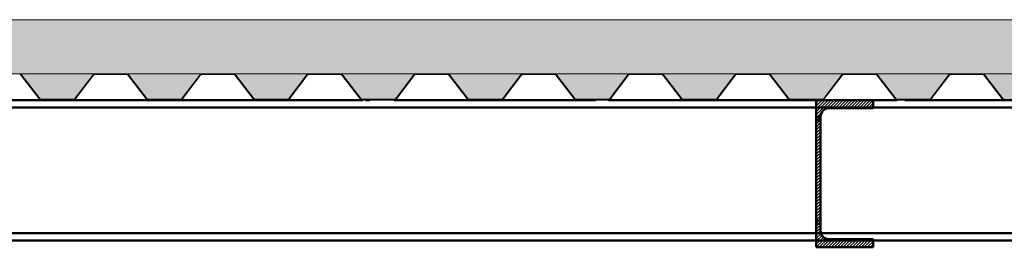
# Paper-space layout 'Layout1' of a CAD drawing. Extents: x -2 to 1243, y -36 to 596.
# Tile 6 of 132: x 100.02 to 129.47, y 152.68 to 159.48. Entities that reach past the tile are written whole.
import ezdxf

# ---------------------------------------------------------------- set-up
doc = ezdxf.new("R2010")
doc.units = 0
doc.linetypes.add('ACAD_ISO02W100', pattern=[15, 12, -3])
doc.linetypes.add('ACAD_ISO04W100', pattern=[30.5, 24, -3, 0.5, -3])
for name, color, linetype, lineweight in [('SS_2.ET-HALA_TaO-VESTAVBA_A1÷B2-P.NOSNIK', 172, 'CONTINUOUS', 50), ('SS_2.ET-HALA_TaO-VESTAVBA_A1÷B2-PODLAHA', 9, 'CONTINUOUS', 5), ('SS_2.ET-HALA_TaO-VESTAVBA_A1÷B2-TRAPEZ.PLECH', 153, 'CONTINUOUS', 18), ('SS_SRAFY', 8, 'CONTINUOUS', 18)]:
    doc.layers.add(name, color=color, linetype=linetype, lineweight=lineweight)
pattern_1 = [(45, (194.3423, 60.282), (-0.8980256, 0.8980256), []), (45, (195.2403, 60.282), (-0.8980256, 0.8980256), [1.5875, -0.3175, 0, -0.3175])]

psp = doc.layouts.get("Layout1")

# ---------------------------------------------------------------- hatches: boundary and pattern name
at = {"layer": 'SS_2.ET-HALA_TaO-VESTAVBA_A1÷B2-PODLAHA'}
h = psp.add_hatch(dxfattribs=at)
h.set_pattern_fill('ANSI35', color=252, scale=0.2, style=0)
h.set_pattern_definition(pattern_1)
h.paths.add_polyline_path([(398.1123, 159.482), (83.1423, 159.482), (83.1423, 157.862), (398.1123, 157.862)], flags=0)
h = psp.add_hatch(dxfattribs=at)
h.set_pattern_fill('ANSI35', color=252, scale=0.2, style=0)
h.set_pattern_definition(pattern_1)
h.paths.add_polyline_path([(396.6652, 157.862), (394.4202, 157.862, -0.2326123), (394.4835, 157.8291), (395.0183, 157.1277, 0.239242), (395.0686, 157.1034), (396.0184, 157.1034, 0.2392421), (396.0663, 157.1277), (396.6011, 157.8291, -0.2266449)], flags=0)
h.paths.add_polyline_path([(393.4652, 157.862), (391.2202, 157.862, -0.2326123), (391.2835, 157.8291), (391.8183, 157.1277, 0.239242), (391.8686, 157.1034), (392.8184, 157.1034, 0.2392421), (392.8663, 157.1277), (393.4011, 157.8291, -0.2266449)], flags=0)
h.paths.add_polyline_path([(390.2652, 157.862), (388.0202, 157.862, -0.2326123), (388.0835, 157.8291), (388.6183, 157.1277, 0.239242), (388.6686, 157.1034), (389.6184, 157.1034, 0.2301971), (389.6663, 157.1277), (390.2011, 157.8291, -0.2266449)], flags=0)
h.paths.add_polyline_path([(387.0652, 157.862), (384.8202, 157.862, -0.2326123), (384.8835, 157.8291), (385.4183, 157.1277, 0.239242), (385.4686, 157.1034), (386.4184, 157.1034, 0.2392421), (386.4663, 157.1277), (387.0011, 157.8291, -0.2266449)], flags=0)
h.paths.add_polyline_path([(383.8652, 157.862), (381.6202, 157.862, -0.2326123), (381.6835, 157.8291), (382.2183, 157.1277, 0.239242), (382.2686, 157.1034), (383.2184, 157.1034, 0.2392421), (383.2663, 157.1277), (383.8011, 157.8291, -0.2266449)], flags=0)
h.paths.add_polyline_path([(380.6652, 157.862), (378.4202, 157.862, -0.2326123), (378.4835, 157.8291), (379.0183, 157.1277, 0.239242), (379.0686, 157.1034), (380.0184, 157.1034, 0.2392421), (380.0663, 157.1277), (380.6011, 157.8291, -0.2266449)], flags=0)
h.paths.add_polyline_path([(377.4652, 157.862), (375.2202, 157.862, -0.2326123), (375.2835, 157.8291), (375.8183, 157.1277, 0.239242), (375.8686, 157.1034), (376.8184, 157.1034, 0.2301971), (376.8663, 157.1277), (377.4011, 157.8291, -0.2266449)], flags=0)
h.paths.add_polyline_path([(374.2652, 157.862), (372.0202, 157.862, -0.2326123), (372.0835, 157.8291), (372.6183, 157.1277, 0.239242), (372.6686, 157.1034), (373.6184, 157.1034, 0.2392421), (373.6663, 157.1277), (374.2011, 157.8291, -0.2266449)], flags=0)
h.paths.add_polyline_path([(371.0652, 157.862), (368.8202, 157.862, -0.2326123), (368.8835, 157.8291), (369.4183, 157.1277, 0.239242), (369.4686, 157.1034), (370.4184, 157.1034, 0.2392421), (370.4663, 157.1277), (371.0011, 157.8291, -0.2266449)], flags=0)
h.paths.add_polyline_path([(367.8652, 157.862), (365.6202, 157.862, -0.2326123), (365.6835, 157.8291), (366.2183, 157.1277, 0.239242), (366.2686, 157.1034), (367.2184, 157.1034, 0.2392421), (367.2663, 157.1277), (367.8011, 157.8291, -0.2266449)], flags=0)
h.paths.add_polyline_path([(364.6652, 157.862), (362.4202, 157.862, -0.2326123), (362.4835, 157.8291), (363.0183, 157.1277, 0.239242), (363.0686, 157.1034), (364.0184, 157.1034, 0.2301971), (364.0663, 157.1277), (364.6011, 157.8291, -0.2266449)], flags=0)
h.paths.add_polyline_path([(361.4652, 157.862), (359.2202, 157.862, -0.2326123), (359.2835, 157.8291), (359.8183, 157.1277, 0.239242), (359.8686, 157.1034), (360.8184, 157.1034, 0.2392421), (360.8663, 157.1277), (361.4011, 157.8291, -0.2266449)], flags=0)
h.paths.add_polyline_path([(358.2652, 157.862), (356.0202, 157.862, -0.2326123), (356.0835, 157.8291), (356.6183, 157.1277, 0.239242), (356.6686, 157.1034), (357.6184, 157.1034, 0.2392421), (357.6663, 157.1277), (358.2011, 157.8291, -0.2266449)], flags=0)
h.paths.add_polyline_path([(355.0652, 157.862), (352.8202, 157.862, -0.2326123), (352.8835, 157.8291), (353.4183, 157.1277, 0.239242), (353.4686, 157.1034), (354.4184, 157.1034, 0.2392421), (354.4663, 157.1277), (355.0011, 157.8291, -0.2266449)], flags=0)
h.paths.add_polyline_path([(351.8652, 157.862), (349.6202, 157.862, -0.2326123), (349.6835, 157.8291), (350.2183, 157.1277, 0.239242), (350.2686, 157.1034), (351.2184, 157.1034, 0.2301971), (351.2663, 157.1277), (351.8011, 157.8291, -0.2266449)], flags=0)
h.paths.add_polyline_path([(348.6652, 157.862), (346.4202, 157.862, -0.2326123), (346.4835, 157.8291), (347.0183, 157.1277, 0.239242), (347.0686, 157.1034), (348.0184, 157.1034, 0.2392421), (348.0663, 157.1277), (348.6011, 157.8291, -0.2266449)], flags=0)
h.paths.add_polyline_path([(345.4652, 157.862), (343.2202, 157.862, -0.2326123), (343.2835, 157.8291), (343.8183, 157.1277, 0.239242), (343.8686, 157.1034), (344.8184, 157.1034, 0.2392421), (344.8663, 157.1277), (345.4011, 157.8291, -0.2266449)], flags=0)
h.paths.add_polyline_path([(342.2652, 157.862), (340.0202, 157.862, -0.2326123), (340.0835, 157.8291), (340.6183, 157.1277, 0.239242), (340.6686, 157.1034), (341.6184, 157.1034, 0.2392421), (341.6663, 157.1277), (342.2011, 157.8291, -0.2266449)], flags=0)
h.paths.add_polyline_path([(339.0652, 157.862), (336.8202, 157.862, -0.2326123), (336.8835, 157.8291), (337.4183, 157.1277, 0.239242), (337.4686, 157.1034), (338.4184, 157.1034, 0.2301971), (338.4663, 157.1277), (339.0011, 157.8291, -0.2266449)], flags=0)
h.paths.add_polyline_path([(335.8652, 157.862), (333.6202, 157.862, -0.2326123), (333.6835, 157.8291), (334.2183, 157.1277, 0.239242), (334.2686, 157.1034), (335.2184, 157.1034, 0.2392421), (335.2663, 157.1277), (335.8011, 157.8291, -0.2266449)], flags=0)
h.paths.add_polyline_path([(332.6652, 157.862), (330.4202, 157.862, -0.2326123), (330.4835, 157.8291), (331.0183, 157.1277, 0.239242), (331.0686, 157.1034), (332.0184, 157.1034, 0.2392421), (332.0663, 157.1277), (332.6011, 157.8291, -0.2266449)], flags=0)
h.paths.add_polyline_path([(329.4652, 157.862), (327.2202, 157.862, -0.2326123), (327.2835, 157.8291), (327.8183, 157.1277, 0.239242), (327.8686, 157.1034), (328.8184, 157.1034, 0.2392421), (328.8663, 157.1277), (329.4011, 157.8291, -0.2266449)], flags=0)
h.paths.add_polyline_path([(326.2652, 157.862), (324.0202, 157.862, -0.2326123), (324.0835, 157.8291), (324.6183, 157.1277, 0.239242), (324.6686, 157.1034), (325.6184, 157.1034, 0.2301971), (325.6663, 157.1277), (326.2011, 157.8291, -0.2266449)], flags=0)
h.paths.add_polyline_path([(323.0652, 157.862), (320.8202, 157.862, -0.2326123), (320.8835, 157.8291), (321.4183, 157.1277, 0.239242), (321.4686, 157.1034), (322.4184, 157.1034, 0.2392421), (322.4663, 157.1277), (323.0011, 157.8291, -0.2266449)], flags=0)
h.paths.add_polyline_path([(319.8652, 157.862), (317.6202, 157.862, -0.2326123), (317.6835, 157.8291), (318.2183, 157.1277, 0.239242), (318.2686, 157.1034), (319.2184, 157.1034, 0.2392421), (319.2663, 157.1277), (319.8011, 157.8291, -0.2266449)], flags=0)
h.paths.add_polyline_path([(316.6652, 157.862), (314.4202, 157.862, -0.2326123), (314.4835, 157.8291), (315.0183, 157.1277, 0.239242), (315.0686, 157.1034), (316.0184, 157.1034, 0.2392421), (316.0663, 157.1277), (316.6011, 157.8291, -0.2266449)], flags=0)
h.paths.add_polyline_path([(303.8652, 157.862), (301.6202, 157.862, -0.2326123), (301.6835, 157.8291), (302.2183, 157.1277, 0.239242), (302.2686, 157.1034), (303.2184, 157.1034, 0.2392421), (303.2663, 157.1277), (303.8011, 157.8291, -0.2266449)], flags=0)
h.paths.add_polyline_path([(300.6652, 157.862), (298.4202, 157.862, -0.2326123), (298.4835, 157.8291), (299.0183, 157.1277, 0.239242), (299.0686, 157.1034), (300.0184, 157.1034, 0.2301971), (300.0663, 157.1277), (300.6011, 157.8291, -0.2266449)], flags=0)
h.paths.add_polyline_path([(297.4652, 157.862), (295.2202, 157.862, -0.2326123), (295.2835, 157.8291), (295.8183, 157.1277, 0.239242), (295.8686, 157.1034), (296.8184, 157.1034, 0.2392421), (296.8663, 157.1277), (297.4011, 157.8291, -0.2266449)], flags=0)
h.paths.add_polyline_path([(294.2652, 157.862), (292.0202, 157.862, -0.2326123), (292.0835, 157.8291), (292.6183, 157.1277, 0.239242), (292.6686, 157.1034), (293.6184, 157.1034, 0.2392421), (293.6663, 157.1277), (294.2011, 157.8291, -0.2266449)], flags=0)
h.paths.add_polyline_path([(291.0652, 157.862), (288.8202, 157.862, -0.2326123), (288.8835, 157.8291), (289.4183, 157.1277, 0.239242), (289.4686, 157.1034), (290.4184, 157.1034, 0.2392421), (290.4663, 157.1277), (291.0011, 157.8291, -0.2266449)], flags=0)
h.paths.add_polyline_path([(287.8652, 157.862), (285.6202, 157.862, -0.2326123), (285.6835, 157.8291), (286.2183, 157.1277, 0.239242), (286.2686, 157.1034), (287.2184, 157.1034, 0.2301971), (287.2663, 157.1277), (287.8011, 157.8291, -0.2266449)], flags=0)
h.paths.add_polyline_path([(284.6652, 157.862), (282.4202, 157.862, -0.2326123), (282.4835, 157.8291), (283.0183, 157.1277, 0.239242), (283.0686, 157.1034), (284.0184, 157.1034, 0.2392421), (284.0663, 157.1277), (284.6011, 157.8291, -0.2266449)], flags=0)
h.paths.add_polyline_path([(281.4652, 157.862), (279.2202, 157.862, -0.2326123), (279.2835, 157.8291), (279.8183, 157.1277, 0.239242), (279.8686, 157.1034), (280.8184, 157.1034, 0.2392421), (280.8663, 157.1277), (281.4011, 157.8291, -0.2266449)], flags=0)
h.paths.add_polyline_path([(278.2652, 157.862), (276.0202, 157.862, -0.2326123), (276.0835, 157.8291), (276.6183, 157.1277, 0.239242), (276.6686, 157.1034), (277.6184, 157.1034, 0.2392421), (277.6663, 157.1277), (278.2011, 157.8291, -0.2266449)], flags=0)
h.paths.add_polyline_path([(275.0652, 157.862), (272.8202, 157.862, -0.2326123), (272.8835, 157.8291), (273.4183, 157.1277, 0.239242), (273.4686, 157.1034), (274.4184, 157.1034, 0.2301971), (274.4663, 157.1277), (275.0011, 157.8291, -0.2266449)], flags=0)
h.paths.add_polyline_path([(271.8652, 157.862), (269.6202, 157.862, -0.2326123), (269.6835, 157.8291), (270.2183, 157.1277, 0.239242), (270.2686, 157.1034), (271.2184, 157.1034, 0.2392421), (271.2663, 157.1277), (271.8011, 157.8291, -0.2266449)], flags=0)
h.paths.add_polyline_path([(268.6652, 157.862), (266.4202, 157.862, -0.2326123), (266.4835, 157.8291), (267.0183, 157.1277, 0.239242), (267.0686, 157.1034), (268.0184, 157.1034, 0.2392421), (268.0663, 157.1277), (268.6011, 157.8291, -0.2266449)], flags=0)
h.paths.add_polyline_path([(265.4652, 157.862), (263.2202, 157.862, -0.2326123), (263.2835, 157.8291), (263.8183, 157.1277, 0.239242), (263.8686, 157.1034), (264.8184, 157.1034, 0.2392421), (264.8663, 157.1277), (265.4011, 157.8291, -0.2266449)], flags=0)
h.paths.add_polyline_path([(262.2652, 157.862), (260.0202, 157.862, -0.2326123), (260.0835, 157.8291), (260.6183, 157.1277, 0.239242), (260.6686, 157.1034), (261.6184, 157.1034, 0.2301971), (261.6663, 157.1277), (262.2011, 157.8291, -0.2266449)], flags=0)
h.paths.add_polyline_path([(259.0652, 157.862), (256.8202, 157.862, -0.2326123), (256.8835, 157.8291), (257.4183, 157.1277, 0.239242), (257.4686, 157.1034), (258.4184, 157.1034, 0.2392421), (258.4663, 157.1277), (259.0011, 157.8291, -0.2266449)], flags=0)
h.paths.add_polyline_path([(255.8652, 157.862), (253.6202, 157.862, -0.2326123), (253.6835, 157.8291), (254.2183, 157.1277, 0.239242), (254.2686, 157.1034), (255.2184, 157.1034, 0.2392421), (255.2663, 157.1277), (255.8011, 157.8291, -0.2266449)], flags=0)
h.paths.add_polyline_path([(252.6652, 157.862), (250.4202, 157.862, -0.2326123), (250.4835, 157.8291), (251.0183, 157.1277, 0.239242), (251.0686, 157.1034), (252.0184, 157.1034, 0.2392421), (252.0663, 157.1277), (252.6011, 157.8291, -0.2266449)], flags=0)
h.paths.add_polyline_path([(249.4652, 157.862), (247.2202, 157.862, -0.2326123), (247.2835, 157.8291), (247.8183, 157.1277, 0.239242), (247.8686, 157.1034), (248.8184, 157.1034, 0.2301971), (248.8663, 157.1277), (249.4011, 157.8291, -0.2266449)], flags=0)
h.paths.add_polyline_path([(246.2652, 157.862), (244.0202, 157.862, -0.2326123), (244.0835, 157.8291), (244.6183, 157.1277, 0.239242), (244.6686, 157.1034), (245.6184, 157.1034, 0.2392421), (245.6663, 157.1277), (246.2011, 157.8291, -0.2266449)], flags=0)
h.paths.add_polyline_path([(243.0652, 157.862), (240.8202, 157.862, -0.2326123), (240.8835, 157.8291), (241.4183, 157.1277, 0.239242), (241.4686, 157.1034), (242.4184, 157.1034, 0.2392421), (242.4663, 157.1277), (243.0011, 157.8291, -0.2266449)], flags=0)
h.paths.add_polyline_path([(239.8652, 157.862), (237.6202, 157.862, -0.2326123), (237.6835, 157.8291), (238.2183, 157.1277, 0.239242), (238.2686, 157.1034), (239.2184, 157.1034, 0.2392421), (239.2663, 157.1277), (239.8011, 157.8291, -0.2266449)], flags=0)
h.paths.add_polyline_path([(236.6652, 157.862), (234.4202, 157.862, -0.2326123), (234.4835, 157.8291), (235.0183, 157.1277, 0.239242), (235.0686, 157.1034), (236.0184, 157.1034, 0.2301971), (236.0663, 157.1277), (236.6011, 157.8291, -0.2266449)], flags=0)
h.paths.add_polyline_path([(233.4652, 157.862), (231.2202, 157.862, -0.2326123), (231.2835, 157.8291), (231.8183, 157.1277, 0.239242), (231.8686, 157.1034), (232.8184, 157.1034, 0.2392421), (232.8663, 157.1277), (233.4011, 157.8291, -0.2266449)], flags=0)
h.paths.add_polyline_path([(230.2652, 157.862), (228.0202, 157.862, -0.2326123), (228.0835, 157.8291), (228.6183, 157.1277, 0.239242), (228.6686, 157.1034), (229.6184, 157.1034, 0.2392421), (229.6663, 157.1277), (230.2011, 157.8291, -0.2266449)], flags=0)
h.paths.add_polyline_path([(227.0652, 157.862), (224.8202, 157.862, -0.2326123), (224.8835, 157.8291), (225.4183, 157.1277, 0.239242), (225.4686, 157.1034), (226.4184, 157.1034, 0.2392421), (226.4663, 157.1277), (227.0011, 157.8291, -0.2266449)], flags=0)
h.paths.add_polyline_path([(223.8652, 157.862), (221.6202, 157.862, -0.2326123), (221.6835, 157.8291), (222.2183, 157.1277, 0.239242), (222.2686, 157.1034), (223.2184, 157.1034, 0.2301971), (223.2663, 157.1277), (223.8011, 157.8291, -0.2266449)], flags=0)
h.paths.add_polyline_path([(220.6652, 157.862), (218.4202, 157.862, -0.2326123), (218.4835, 157.8291), (219.0183, 157.1277, 0.239242), (219.0686, 157.1034), (220.0184, 157.1034, 0.2392421), (220.0663, 157.1277), (220.6011, 157.8291, -0.2266449)], flags=0)
h.paths.add_polyline_path([(217.4652, 157.862), (215.2202, 157.862, -0.2326123), (215.2835, 157.8291), (215.8183, 157.1277, 0.239242), (215.8686, 157.1034), (216.8184, 157.1034, 0.2392421), (216.8663, 157.1277), (217.4011, 157.8291, -0.2266449)], flags=0)
h.paths.add_polyline_path([(214.2652, 157.862), (212.0202, 157.862, -0.2326123), (212.0835, 157.8291), (212.6183, 157.1277, 0.239242), (212.6686, 157.1034), (213.6184, 157.1034, 0.2392421), (213.6663, 157.1277), (214.2011, 157.8291, -0.2266449)], flags=0)
h.paths.add_polyline_path([(211.0652, 157.862), (208.8202, 157.862, -0.2326123), (208.8835, 157.8291), (209.4183, 157.1277, 0.239242), (209.4686, 157.1034), (210.4184, 157.1034, 0.2301971), (210.4663, 157.1277), (211.0011, 157.8291, -0.2266449)], flags=0)
h.paths.add_polyline_path([(207.8652, 157.862), (205.6202, 157.862, -0.2326123), (205.6835, 157.8291), (206.2183, 157.1277, 0.239242), (206.2686, 157.1034), (207.2184, 157.1034, 0.2392421), (207.2663, 157.1277), (207.8011, 157.8291, -0.2266449)], flags=0)
h.paths.add_polyline_path([(204.6652, 157.862), (202.4202, 157.862, -0.2326123), (202.4835, 157.8291), (203.0183, 157.1277, 0.239242), (203.0686, 157.1034), (204.0184, 157.1034, 0.2392421), (204.0663, 157.1277), (204.6011, 157.8291, -0.2266449)], flags=0)
h.paths.add_polyline_path([(201.4652, 157.862), (199.2202, 157.862, -0.2326123), (199.2835, 157.8291), (199.8183, 157.1277, 0.239242), (199.8686, 157.1034), (200.8184, 157.1034, 0.2392421), (200.8663, 157.1277), (201.4011, 157.8291, -0.2266449)], flags=0)
h.paths.add_polyline_path([(188.6652, 157.862), (186.4202, 157.862, -0.2326123), (186.4835, 157.8291), (187.0183, 157.1277, 0.239242), (187.0686, 157.1034), (188.0184, 157.1034, 0.2392421), (188.0663, 157.1277), (188.6011, 157.8291, -0.2266449)], flags=0)
h.paths.add_polyline_path([(185.4652, 157.862), (183.2202, 157.862, -0.2326123), (183.2835, 157.8291), (183.8183, 157.1277, 0.239242), (183.8686, 157.1034), (184.8184, 157.1034, 0.2301971), (184.8663, 157.1277), (185.4011, 157.8291, -0.2266449)], flags=0)
h.paths.add_polyline_path([(182.2652, 157.862), (180.0202, 157.862, -0.2326123), (180.0835, 157.8291), (180.6183, 157.1277, 0.239242), (180.6686, 157.1034), (181.6184, 157.1034, 0.2392421), (181.6663, 157.1277), (182.2011, 157.8291, -0.2266449)], flags=0)
h.paths.add_polyline_path([(179.0652, 157.862), (176.8202, 157.862, -0.2326123), (176.8835, 157.8291), (177.4183, 157.1277, 0.239242), (177.4686, 157.1034), (178.4184, 157.1034, 0.2392421), (178.4663, 157.1277), (179.0011, 157.8291, -0.2266449)], flags=0)
h.paths.add_polyline_path([(175.8652, 157.862), (173.6202, 157.862, -0.2326123), (173.6835, 157.8291), (174.2183, 157.1277, 0.239242), (174.2686, 157.1034), (175.2184, 157.1034, 0.2392421), (175.2663, 157.1277), (175.8011, 157.8291, -0.2266449)], flags=0)
h.paths.add_polyline_path([(172.6652, 157.862), (170.4202, 157.862, -0.2326123), (170.4835, 157.8291), (171.0183, 157.1277, 0.239242), (171.0686, 157.1034), (172.0184, 157.1034, 0.2301971), (172.0663, 157.1277), (172.6011, 157.8291, -0.2266449)], flags=0)
h.paths.add_polyline_path([(169.4652, 157.862), (167.2202, 157.862, -0.2326123), (167.2835, 157.8291), (167.8183, 157.1277, 0.239242), (167.8686, 157.1034), (168.8184, 157.1034, 0.2392421), (168.8663, 157.1277), (169.4011, 157.8291, -0.2266449)], flags=0)
h.paths.add_polyline_path([(166.2652, 157.862), (164.0202, 157.862, -0.2326123), (164.0835, 157.8291), (164.6183, 157.1277, 0.239242), (164.6686, 157.1034), (165.6184, 157.1034, 0.2392421), (165.6663, 157.1277), (166.2011, 157.8291, -0.2266449)], flags=0)
h.paths.add_polyline_path([(163.0652, 157.862), (160.8202, 157.862, -0.2326123), (160.8835, 157.8291), (161.4183, 157.1277, 0.239242), (161.4686, 157.1034), (162.4184, 157.1034, 0.2392421), (162.4663, 157.1277), (163.0011, 157.8291, -0.2266449)], flags=0)
h.paths.add_polyline_path([(159.8652, 157.862), (157.6202, 157.862, -0.2326123), (157.6835, 157.8291), (158.2183, 157.1277, 0.239242), (158.2686, 157.1034), (159.2184, 157.1034, 0.2301971), (159.2663, 157.1277), (159.8011, 157.8291, -0.2266449)], flags=0)
h.paths.add_polyline_path([(156.6652, 157.862), (154.4202, 157.862, -0.2326123), (154.4835, 157.8291), (155.0183, 157.1277, 0.239242), (155.0686, 157.1034), (156.0184, 157.1034, 0.2392421), (156.0663, 157.1277), (156.6011, 157.8291, -0.2266449)], flags=0)
h.paths.add_polyline_path([(153.4652, 157.862), (151.2202, 157.862, -0.2326123), (151.2835, 157.8291), (151.8183, 157.1277, 0.239242), (151.8686, 157.1034), (152.8184, 157.1034, 0.2392421), (152.8663, 157.1277), (153.4011, 157.8291, -0.2266449)], flags=0)
h.paths.add_polyline_path([(150.2652, 157.862), (148.0202, 157.862, -0.2326123), (148.0835, 157.8291), (148.6183, 157.1277, 0.239242), (148.6686, 157.1034), (149.6184, 157.1034, 0.2392421), (149.6663, 157.1277), (150.2011, 157.8291, -0.2266449)], flags=0)
h.paths.add_polyline_path([(147.0652, 157.862), (144.8202, 157.862, -0.2326123), (144.8835, 157.8291), (145.4183, 157.1277, 0.239242), (145.4686, 157.1034), (146.4184, 157.1034, 0.2301971), (146.4663, 157.1277), (147.0011, 157.8291, -0.2266449)], flags=0)
h.paths.add_polyline_path([(143.8652, 157.862), (141.6202, 157.862, -0.2326123), (141.6835, 157.8291), (142.2183, 157.1277, 0.239242), (142.2686, 157.1034), (143.2184, 157.1034, 0.2392421), (143.2663, 157.1277), (143.8011, 157.8291, -0.2266449)], flags=0)
h.paths.add_polyline_path([(140.6652, 157.862), (138.4202, 157.862, -0.2326123), (138.4835, 157.8291), (139.0183, 157.1277, 0.239242), (139.0686, 157.1034), (140.0184, 157.1034, 0.2392421), (140.0663, 157.1277), (140.6011, 157.8291, -0.2266449)], flags=0)
h.paths.add_polyline_path([(137.4652, 157.862), (135.2202, 157.862, -0.2326123), (135.2835, 157.8291), (135.8183, 157.1277, 0.239242), (135.8686, 157.1034), (136.8184, 157.1034, 0.2392421), (136.8663, 157.1277), (137.4011, 157.8291, -0.2266449)], flags=0)
h.paths.add_polyline_path([(134.2652, 157.862), (132.0202, 157.862, -0.2326123), (132.0835, 157.8291), (132.6183, 157.1277, 0.239242), (132.6686, 157.1034), (133.6184, 157.1034, 0.2301971), (133.6663, 157.1277), (134.2011, 157.8291, -0.2266449)], flags=0)
h.paths.add_polyline_path([(131.0652, 157.862), (128.8202, 157.862, -0.2326123), (128.8835, 157.8291), (129.4183, 157.1277, 0.239242), (129.4686, 157.1034), (130.4184, 157.1034, 0.2392421), (130.4663, 157.1277), (131.0011, 157.8291, -0.2266449)], flags=0)
h.paths.add_polyline_path([(127.8652, 157.862), (125.6202, 157.862, -0.2326123), (125.6835, 157.8291), (126.2183, 157.1277, 0.239242), (126.2686, 157.1034), (127.2184, 157.1034, 0.2392421), (127.2663, 157.1277), (127.8011, 157.8291, -0.2266449)], flags=0)
h.paths.add_polyline_path([(124.6652, 157.862), (122.4202, 157.862, -0.2326123), (122.4835, 157.8291), (123.0183, 157.1277, 0.239242), (123.0686, 157.1034), (124.0184, 157.1034, 0.2392421), (124.0663, 157.1277), (124.6011, 157.8291, -0.2266449)], flags=0)
h.paths.add_polyline_path([(121.4652, 157.862), (119.2202, 157.862, -0.2326123), (119.2835, 157.8291), (119.8183, 157.1277, 0.239242), (119.8686, 157.1034), (120.8184, 157.1034, 0.2301971), (120.8663, 157.1277), (121.4011, 157.8291, -0.2266449)], flags=0)
h.paths.add_polyline_path([(118.2652, 157.862), (116.0202, 157.862, -0.2326123), (116.0835, 157.8291), (116.6183, 157.1277, 0.239242), (116.6686, 157.1034), (117.6184, 157.1034, 0.2392421), (117.6663, 157.1277), (118.2011, 157.8291, -0.2266449)], flags=0)
h.paths.add_polyline_path([(115.0652, 157.862), (112.8202, 157.862, -0.2326123), (112.8835, 157.8291), (113.4183, 157.1277, 0.239242), (113.4686, 157.1034), (114.4184, 157.1034, 0.2392421), (114.4663, 157.1277), (115.0011, 157.8291, -0.2266449)], flags=0)
h.paths.add_polyline_path([(111.8652, 157.862), (109.6202, 157.862, -0.2326123), (109.6835, 157.8291), (110.2183, 157.1277, 0.239242), (110.2686, 157.1034), (111.2184, 157.1034, 0.2392421), (111.2663, 157.1277), (111.8011, 157.8291, -0.2266449)], flags=0)
h.paths.add_polyline_path([(108.6652, 157.862), (106.4202, 157.862, -0.2326123), (106.4835, 157.8291), (107.0183, 157.1277, 0.239242), (107.0686, 157.1034), (108.0184, 157.1034, 0.2301971), (108.0663, 157.1277), (108.6011, 157.8291, -0.2266449)], flags=0)
h.paths.add_polyline_path([(105.4652, 157.862), (103.2202, 157.862, -0.2326123), (103.2835, 157.8291), (103.8183, 157.1277, 0.239242), (103.8686, 157.1034), (104.8184, 157.1034, 0.2392421), (104.8663, 157.1277), (105.4011, 157.8291, -0.2266449)], flags=0)
h.paths.add_polyline_path([(102.2652, 157.862), (100.0202, 157.862, -0.2326123), (100.0835, 157.8291), (100.6183, 157.1277, 0.239242), (100.6686, 157.1034), (101.6184, 157.1034, 0.2392421), (101.6663, 157.1277), (102.2011, 157.8291, -0.2266449)], flags=0)
h.paths.add_polyline_path([(99.0652, 157.862), (96.8202, 157.862, -0.2326123), (96.8835, 157.8291), (97.4183, 157.1277, 0.239242), (97.4686, 157.1034), (98.4184, 157.1034, 0.2392421), (98.4663, 157.1277), (99.0011, 157.8291, -0.2266449)], flags=0)
h.paths.add_polyline_path([(95.8652, 157.862), (93.6202, 157.862, -0.2326123), (93.6835, 157.8291), (94.2183, 157.1277, 0.239242), (94.2686, 157.1034), (95.2184, 157.1034, 0.2301971), (95.2663, 157.1277), (95.8011, 157.8291, -0.2266449)], flags=0)
h.paths.add_polyline_path([(398.1123, 157.2668), (398.1123, 157.862), (397.6202, 157.862, -0.2326123), (397.6835, 157.8291)], flags=0)
h.paths.add_polyline_path([(195.0652, 157.862), (192.8202, 157.862, -0.2326123), (192.8835, 157.8291), (193.4183, 157.1277, 0.239242), (193.4686, 157.1034), (194.4184, 157.1034, 0.2392421), (194.4663, 157.1277), (195.0011, 157.8291, -0.2266449)], flags=0)
h.paths.add_polyline_path([(308.6686, 157.1034), (309.6184, 157.1034, 0.2392421), (309.6663, 157.1277), (310.2011, 157.8291, -0.2266449), (310.2652, 157.862), (308.0202, 157.862, -0.2326123), (308.0835, 157.8291), (308.6183, 157.1277, 0.239242)], flags=0)
h.paths.add_polyline_path([(90.4835, 157.8291), (91.0183, 157.1277, 0.239242), (91.0686, 157.1034), (92.0184, 157.1034, 0.2392421), (92.0663, 157.1277), (92.6011, 157.8291, -0.2266449), (92.6652, 157.862), (90.4202, 157.862, -0.2326123)], flags=0)
h.paths.add_polyline_path([(89.4652, 157.862), (87.2202, 157.862, -0.2326123), (87.2835, 157.8291), (87.8183, 157.1277, 0.239242), (87.8686, 157.1034), (88.8184, 157.1034, 0.2392421), (88.8663, 157.1277), (89.4011, 157.8291, -0.2266449)], flags=0)
h.paths.add_polyline_path([(86.2652, 157.862), (84.0202, 157.862, -0.2326123), (84.0835, 157.8291), (84.6183, 157.1277, 0.239242), (84.6686, 157.1034), (85.6184, 157.1034, 0.2392421), (85.6663, 157.1277), (86.2011, 157.8291, -0.2266449)], flags=0)
h.paths.add_polyline_path([(197.6663, 157.1277), (198.2011, 157.8291, -0.2266449), (198.2652, 157.862), (196.0202, 157.862, -0.2326123), (196.0835, 157.8291), (196.6183, 157.1277, 0.239242), (196.6686, 157.1034), (197.6184, 157.1034, 0.2301971)], flags=0)
h.paths.add_polyline_path([(191.8652, 157.862), (189.6202, 157.862, -0.2326123), (189.6835, 157.8291), (190.2183, 157.1277, 0.239242), (190.2686, 157.1034), (191.2184, 157.1034, 0.2392421), (191.2663, 157.1277), (191.8011, 157.8291, -0.2266449)], flags=0)
h.paths.add_polyline_path([(311.2835, 157.8291), (311.8183, 157.1277, 0.239242), (311.8686, 157.1034), (312.8184, 157.1034, 0.2301971), (312.8663, 157.1277), (313.4011, 157.8291, -0.2266449), (313.4652, 157.862), (311.2202, 157.862, -0.2326123)], flags=0)
h.paths.add_polyline_path([(305.4686, 157.1034), (306.4184, 157.1034, 0.2392421), (306.4663, 157.1277), (307.0011, 157.8291, -0.2266449), (307.0652, 157.862), (304.8202, 157.862, -0.2326123), (304.8835, 157.8291), (305.4183, 157.1277, 0.239242)], flags=0)
at = {"layer": 'SS_SRAFY'}
h = psp.add_hatch(dxfattribs=at)
h.set_pattern_fill('ANSI31', color=5, scale=0.02, style=0)
h.set_pattern_definition([(45, (194.34228, 60.281964), (-0.04490128, 0.04490128), [])])
h.paths.add_polyline_path([(123.9723, 153.182), (123.9723, 156.582, -0.4142136), (124.2323, 156.842), (125.5423, 156.842), (125.5423, 157.082), (123.8423, 157.082), (123.8423, 152.682), (125.5423, 152.682), (125.5423, 152.922), (124.2323, 152.922, -0.4142136)], flags=0)

# ---------------------------------------------------------------- linework, layer by layer
at = {"layer": 'SS_2.ET-HALA_TaO-VESTAVBA_A1÷B2-P.NOSNIK', "color": 7, "linetype": 'ACAD_ISO04W100', "ltscale": 0.25}
psp.add_line((80.7423, 157.082), (194.3423, 157.082), dxfattribs=at)
psp.add_line((80.7423, 157.082), (194.3423, 157.082), dxfattribs=at)
at = {"layer": 'SS_2.ET-HALA_TaO-VESTAVBA_A1÷B2-P.NOSNIK', "color": 1, "linetype": 'Continuous', "ltscale": 0.25}
for p, q in [((98.4184, 157.082), (100.6661, 157.082)), ((101.6184, 157.082), (103.8661, 157.082)), ((104.8184, 157.082), (107.0661, 157.082)), ((108.0184, 157.082), (110.2661, 157.082)), ((111.2184, 157.082), (113.4661, 157.082)), ((114.4184, 157.082), (116.6661, 157.082)), ((117.6184, 157.082), (119.8661, 157.082)), ((120.8184, 157.082), (123.0661, 157.082)), ((123.8423, 157.082), (123.8423, 152.682)), ((124.0184, 157.082), (125.5423, 157.082)), ((125.5423, 157.082), (126.2661, 157.082)), ((125.5423, 156.842), (125.5423, 157.082)), ((127.2184, 157.082), (129.4661, 157.082)), ((92.0423, 156.862), (123.8423, 156.862)), ((124.2323, 156.842), (125.5423, 156.842)), ((125.5423, 156.862), (155.5423, 156.862)), ((123.9723, 153.182), (123.9723, 156.582)), ((90.5054, 153.102), (123.8423, 153.102)), ((92.0423, 152.882), (123.8423, 152.882)), ((124.0054, 153.102), (157.0791, 153.102)), ((125.5423, 152.922), (124.2323, 152.922)), ((125.5423, 152.682), (125.5423, 152.922)), ((125.5423, 152.882), (155.5423, 152.882)), ((123.8423, 152.682), (125.5423, 152.682))]:
    psp.add_line(p, q, dxfattribs=at)
at = {"layer": 'SS_2.ET-HALA_TaO-VESTAVBA_A1÷B2-P.NOSNIK', "color": 3, "linetype": 'ACAD_ISO02W100', "ltscale": 0.25}
for p, q in [((123.8423, 156.862), (125.5423, 156.862)), ((123.9723, 156.582), (123.8423, 156.582)), ((123.9723, 156.482), (123.8423, 156.482)), ((123.8423, 153.482), (123.9723, 153.482)), ((123.8423, 153.382), (123.9723, 153.382)), ((123.8423, 153.102), (124.0054, 153.102)), ((123.8423, 152.882), (125.5423, 152.882))]:
    psp.add_line(p, q, dxfattribs=at)
at = {"layer": 'SS_2.ET-HALA_TaO-VESTAVBA_A1÷B2-P.NOSNIK', "color": 1, "linetype": 'Continuous', "ltscale": 0.25, "extrusion": (-1.83697e-16, 6.12323e-17, -1)}
for centre, start, end in [((-124.2323, 156.582), 0, 90), ((-124.2323, 153.182), 270, 0)]:
    psp.add_arc(centre, 0.26, start, end, dxfattribs=at)
at = {"layer": 'SS_2.ET-HALA_TaO-VESTAVBA_A1÷B2-PODLAHA', "color": 9, "linetype": 'Continuous', "ltscale": 0.25}
for p, q in [((398.1123, 159.482), (83.1423, 159.482)), ((398.1123, 157.862), (83.1423, 157.862)), ((100.0835, 157.8291), (100.6183, 157.1277)), ((101.6663, 157.1277), (102.2011, 157.8291)), ((103.2835, 157.8291), (103.8183, 157.1277)), ((104.8663, 157.1277), (105.4011, 157.8291)), ((106.4835, 157.8291), (107.0183, 157.1277)), ((108.6011, 157.8291), (108.0663, 157.1277)), ((109.6835, 157.8291), (110.2183, 157.1277)), ((111.2663, 157.1277), (111.8011, 157.8291)), ((112.8835, 157.8291), (113.4183, 157.1277)), ((115.0011, 157.8291), (114.4663, 157.1277)), ((117.6663, 157.1277), (118.2011, 157.8291)), ((119.2835, 157.8291), (119.8183, 157.1277)), ((121.4011, 157.8291), (120.8663, 157.1277)), ((124.0663, 157.1277), (124.6011, 157.8291)), ((125.6835, 157.8291), (126.2183, 157.1277)), ((127.2663, 157.1277), (127.8011, 157.8291)), ((128.8835, 157.8291), (129.4183, 157.1277)), ((101.6184, 157.1034), (100.6661, 157.1034)), ((104.8184, 157.1034), (103.8661, 157.1034)), ((108.0184, 157.1034), (107.0661, 157.1034)), ((120.8184, 157.1034), (119.8661, 157.1034)), ((124.0184, 157.1034), (123.0661, 157.1034)), ((127.2184, 157.1034), (126.2661, 157.1034))]:
    psp.add_line(p, q, dxfattribs=at)
at = {"layer": 'SS_2.ET-HALA_TaO-VESTAVBA_A1÷B2-PODLAHA', "color": 9, "linetype": 'Continuous', "ltscale": 0.25, "extrusion": (-1.83697e-16, 6.12323e-17, -1)}
for centre, start in [((-102.2676, 157.7784), 37.32741), ((-105.4676, 157.7784), 37.32742), ((-115.0676, 157.7784), 37.32738), ((-121.4676, 157.7784), 37.32745), ((-124.6676, 157.7784), 37.32742), ((-127.8676, 157.7784), 37.3274)]:
    psp.add_arc(centre, 0.0836, start, 88.98538, dxfattribs=at)
at = {"layer": 'SS_2.ET-HALA_TaO-VESTAVBA_A1÷B2-PODLAHA', "color": 9, "linetype": 'Continuous', "ltscale": 0.25}
for centre, radius, start, end in [((103.2184, 157.7812), 0.0807, 36.34533, 89.96569), ((106.4184, 157.7812), 0.0807, 36.34533, 89.96569), ((109.6184, 157.7812), 0.0807, 36.34533, 89.96569), ((122.4184, 157.7812), 0.0807, 36.34533, 89.96569), ((125.6184, 157.7812), 0.0807, 36.34533, 89.96569), ((128.8184, 157.7812), 0.0807, 36.34533, 89.96569), ((100.6674, 157.1651), 0.0617, 217.32741, 268.85395), ((103.8674, 157.1651), 0.0617, 217.32741, 268.85395), ((104.8184, 157.1627), 0.0593, 270.00005, 323.81866), ((107.0674, 157.1651), 0.0617, 217.3274, 268.85395), ((108.0174, 157.1648), 0.0613, 270.98235, 322.8363), ((110.2674, 157.1651), 0.0617, 217.3274, 268.85395), ((111.2184, 157.1627), 0.0593, 270.00002, 323.81866), ((113.4674, 157.1651), 0.0617, 217.3274, 268.85395), ((116.6674, 157.1651), 0.0617, 217.32743, 268.85395), ((117.6184, 157.1627), 0.0593, 270.00002, 323.81866), ((119.8674, 157.1651), 0.0617, 217.32743, 268.85395), ((120.8174, 157.1648), 0.0613, 270.98235, 322.8363), ((123.0674, 157.1651), 0.0617, 217.32743, 268.85395), ((124.0184, 157.1627), 0.0593, 270.00002, 323.81866), ((126.2674, 157.1651), 0.0617, 217.3274, 268.85395), ((127.2184, 157.1627), 0.0593, 270.00002, 323.81866), ((129.4674, 157.1651), 0.0617, 217.3274, 268.85395)]:
    psp.add_arc(centre, radius, start, end, dxfattribs=at)
at = {"layer": 'SS_2.ET-HALA_TaO-VESTAVBA_A1÷B2-PODLAHA', "color": 9, "linetype": 'Continuous', "ltscale": 0.25, "extrusion": (3.28218e-13, -2.87066e-13, -1)}
for centre, start in [((-108.6676, 157.7784), 37.32745), ((-111.8676, 157.7784), 37.32742), ((-118.2676, 157.7784), 37.32743)]:
    psp.add_arc(centre, 0.0836, start, 88.98538, dxfattribs=at)
at = {"layer": 'SS_2.ET-HALA_TaO-VESTAVBA_A1÷B2-TRAPEZ.PLECH', "color": 5, "linetype": 'Continuous', "ltscale": 0.25}
for p, q in [((102.2661, 157.8405), (103.1423, 157.8405)), ((102.3423, 157.862), (102.3423, 157.8405)), ((103.1423, 157.8405), (103.1423, 157.862)), ((103.1423, 157.8405), (103.2184, 157.8405)), ((105.4661, 157.8405), (106.4184, 157.8405)), ((108.6661, 157.8405), (109.6184, 157.8405)), ((111.8661, 157.8405), (112.8184, 157.8405)), ((115.0661, 157.8405), (116.0184, 157.8405)), ((118.2661, 157.8405), (119.2184, 157.8405)), ((121.4661, 157.8405), (122.3423, 157.8405)), ((121.5423, 157.862), (121.5423, 157.8405)), ((122.3423, 157.8405), (122.3423, 157.862)), ((122.3423, 157.8405), (122.4184, 157.8405)), ((124.6661, 157.8405), (125.6184, 157.8405)), ((127.8661, 157.8405), (128.8184, 157.8405)), ((100.0663, 157.8162), (100.6011, 157.1148)), ((100.6183, 157.1277), (100.0834, 157.8291)), ((101.6834, 157.1148), (102.2183, 157.8162)), ((103.2663, 157.8162), (103.8011, 157.1148)), ((103.8183, 157.1277), (103.2834, 157.8291)), ((104.8834, 157.1148), (105.4183, 157.8162)), ((106.4663, 157.8162), (107.0011, 157.1148)), ((107.0183, 157.1277), (106.4834, 157.8291)), ((108.0834, 157.1148), (108.6183, 157.8162)), ((109.6663, 157.8162), (110.2011, 157.1148)), ((110.2183, 157.1277), (109.6834, 157.8291)), ((111.2834, 157.1148), (111.8183, 157.8162)), ((112.8663, 157.8162), (113.4011, 157.1148)), ((113.4183, 157.1277), (112.8834, 157.8291)), ((114.4834, 157.1148), (115.0183, 157.8162)), ((116.0663, 157.8162), (116.6011, 157.1148)), ((116.6183, 157.1277), (116.0834, 157.8291)), ((117.6834, 157.1148), (118.2183, 157.8162)), ((119.2663, 157.8162), (119.8011, 157.1148)), ((119.8183, 157.1277), (119.2834, 157.8291)), ((120.8834, 157.1148), (121.4183, 157.8162)), ((122.4663, 157.8162), (123.0011, 157.1148)), ((123.0183, 157.1277), (122.4834, 157.8291)), ((124.0834, 157.1148), (124.6183, 157.8162)), ((125.6663, 157.8162), (126.2011, 157.1148)), ((126.2183, 157.1277), (125.6834, 157.8291)), ((127.2834, 157.1148), (127.8183, 157.8162)), ((128.8663, 157.8162), (129.4011, 157.1148)), ((129.4183, 157.1277), (128.8834, 157.8291)), ((100.6661, 157.082), (101.6184, 157.082)), ((103.8661, 157.082), (104.8184, 157.082)), ((107.0661, 157.082), (108.0184, 157.082)), ((111.2184, 157.1034), (110.2661, 157.1034)), ((110.2661, 157.082), (111.2184, 157.082)), ((114.4184, 157.1034), (113.4661, 157.1034)), ((113.4661, 157.082), (114.4184, 157.082)), ((117.6184, 157.1034), (116.6661, 157.1034)), ((116.6661, 157.082), (117.6184, 157.082)), ((119.8661, 157.082), (120.8184, 157.082)), ((123.0661, 157.082), (124.0184, 157.082)), ((126.2661, 157.082), (127.2184, 157.082))]:
    psp.add_line(p, q, dxfattribs=at)
for centre, radius, start, end in [((100.0184, 157.7812), 0.0807, 36.34521, 90), ((102.2661, 157.7812), 0.0807, 90, 143.65479), ((105.4661, 157.7812), 0.0807, 90, 143.65479), ((108.6661, 157.7812), 0.0807, 90, 143.65479), ((111.8661, 157.7812), 0.0807, 90, 143.65479), ((112.8184, 157.7812), 0.0807, 36.34521, 90), ((115.0661, 157.7812), 0.0807, 90, 143.65479), ((116.0184, 157.7812), 0.0807, 36.34521, 90), ((118.2661, 157.7812), 0.0807, 90, 143.65479), ((119.2184, 157.7812), 0.0807, 36.34521, 90), ((121.4661, 157.7812), 0.0807, 90, 143.65479), ((124.6661, 157.7812), 0.0807, 90, 143.65479), ((127.8661, 157.7812), 0.0807, 90, 143.65479), ((100.6661, 157.1627), 0.0807, 216.34521, 270), ((101.6184, 157.1627), 0.0807, 270, 323.65479), ((103.8661, 157.1627), 0.0807, 216.34521, 270), ((104.8184, 157.1627), 0.0807, 270, 323.65479), ((107.0661, 157.1627), 0.0807, 216.34521, 270), ((108.0184, 157.1627), 0.0807, 270, 323.65479), ((110.2661, 157.1627), 0.0807, 216.34521, 270), ((111.2184, 157.1627), 0.0807, 270, 323.65479), ((113.4661, 157.1627), 0.0807, 216.34521, 270), ((114.4184, 157.1627), 0.0593, 270.00002, 323.81847), ((114.4184, 157.1627), 0.0807, 270, 323.65479), ((116.6661, 157.1627), 0.0807, 216.34521, 270), ((117.6184, 157.1627), 0.0807, 270, 323.65479), ((119.8661, 157.1627), 0.0807, 216.34521, 270), ((120.8184, 157.1627), 0.0807, 270, 323.65479), ((123.0661, 157.1627), 0.0807, 216.34521, 270), ((124.0184, 157.1627), 0.0807, 270, 323.65479), ((126.2661, 157.1627), 0.0807, 216.34521, 270), ((127.2184, 157.1627), 0.0807, 270, 323.65479), ((129.4661, 157.1627), 0.0807, 216.34521, 270)]:
    psp.add_arc(centre, radius, start, end, dxfattribs=at)
at = {"layer": 'SS_2.ET-HALA_TaO-VESTAVBA_A1÷B2-TRAPEZ.PLECH', "color": 5, "linetype": 'Continuous', "ltscale": 0.25, "extrusion": (-2.28799e-12, -5.52319e-12, -1)}
psp.add_arc((-100.0184, 157.7812, 0), 0.0593, 90, 143.81847, dxfattribs=at)
at = {"layer": 'SS_2.ET-HALA_TaO-VESTAVBA_A1÷B2-TRAPEZ.PLECH', "color": 5, "linetype": 'Continuous', "ltscale": 0.25, "extrusion": (5.60871e-12, -4.80578e-12, -1)}
psp.add_arc((-102.2661, 157.7812), 0.0593, 36.18153, 90, dxfattribs=at)
at = {"layer": 'SS_2.ET-HALA_TaO-VESTAVBA_A1÷B2-TRAPEZ.PLECH', "color": 5, "linetype": 'Continuous', "ltscale": 0.25, "extrusion": (1.27082e-12, 3.06853e-12, -1)}
for centre in [(-103.2184, 157.7812), (-122.4184, 157.7812)]:
    psp.add_arc(centre, 0.0593, 90, 143.81847, dxfattribs=at)
at = {"layer": 'SS_2.ET-HALA_TaO-VESTAVBA_A1÷B2-TRAPEZ.PLECH', "color": 5, "linetype": 'Continuous', "ltscale": 0.25, "extrusion": (-1.86982e-12, 1.60201e-12, -1)}
for centre in [(-105.4661, 157.7812), (-124.6661, 157.7812)]:
    psp.add_arc(centre, 0.0593, 36.18153, 90, dxfattribs=at)
at = {"layer": 'SS_2.ET-HALA_TaO-VESTAVBA_A1÷B2-TRAPEZ.PLECH', "color": 5, "linetype": 'Continuous', "ltscale": 0.25, "extrusion": (1.01662e-12, 2.45484e-12, -1)}
for centre in [(-106.4184, 157.7812), (-125.6184, 157.7812)]:
    psp.add_arc(centre, 0.0593, 90, 143.81847, dxfattribs=at)
at = {"layer": 'SS_2.ET-HALA_TaO-VESTAVBA_A1÷B2-TRAPEZ.PLECH', "color": 5, "linetype": 'Continuous', "ltscale": 0.25, "extrusion": (-1.40241e-12, 1.20152e-12, -1)}
for centre in [(-108.6661, 157.7812), (-127.8661, 157.7812)]:
    psp.add_arc(centre, 0.0593, 36.18153, 90, dxfattribs=at)
at = {"layer": 'SS_2.ET-HALA_TaO-VESTAVBA_A1÷B2-TRAPEZ.PLECH', "color": 5, "linetype": 'Continuous', "ltscale": 0.25, "extrusion": (5.08217e-13, 1.22745e-12, -1)}
for centre in [(-109.6184, 157.7812), (-128.8184, 157.7812)]:
    psp.add_arc(centre, 0.0593, 90, 143.81847, dxfattribs=at)
at = {"layer": 'SS_2.ET-HALA_TaO-VESTAVBA_A1÷B2-TRAPEZ.PLECH', "color": 5, "linetype": 'Continuous', "ltscale": 0.25, "extrusion": (-9.35e-13, 8.01034e-13, -1)}
psp.add_arc((-111.8661, 157.7812), 0.0593, 36.18153, 90, dxfattribs=at)
at = {"layer": 'SS_2.ET-HALA_TaO-VESTAVBA_A1÷B2-TRAPEZ.PLECH', "color": 5, "linetype": 'Continuous', "ltscale": 0.25, "extrusion": (2.54017e-13, 6.13755e-13, -1)}
psp.add_arc((-112.8184, 157.7812), 0.0593, 90, 143.81847, dxfattribs=at)
at = {"layer": 'SS_2.ET-HALA_TaO-VESTAVBA_A1÷B2-TRAPEZ.PLECH', "color": 5, "linetype": 'Continuous', "ltscale": 0.25, "extrusion": (-1.83697e-16, 6.12323e-17, -1)}
for centre, start, end in [((-115.0661, 157.7812), 36.18153, 90), ((-116.0184, 157.7812), 90, 143.81847), ((-116.6661, 157.1627), 270, 323.81847)]:
    psp.add_arc(centre, 0.0593, start, end, dxfattribs=at)
at = {"layer": 'SS_2.ET-HALA_TaO-VESTAVBA_A1÷B2-TRAPEZ.PLECH', "color": 5, "linetype": 'Continuous', "ltscale": 0.25, "extrusion": (9.34632e-13, -8.00912e-13, -1)}
psp.add_arc((-118.2661, 157.7812), 0.0593, 36.18153, 90, dxfattribs=at)
at = {"layer": 'SS_2.ET-HALA_TaO-VESTAVBA_A1÷B2-TRAPEZ.PLECH', "color": 5, "linetype": 'Continuous', "ltscale": 0.25, "extrusion": (-5.08585e-13, -1.22733e-12, -1)}
psp.add_arc((-119.2184, 157.7812), 0.0593, 90, 143.81847, dxfattribs=at)
at = {"layer": 'SS_2.ET-HALA_TaO-VESTAVBA_A1÷B2-TRAPEZ.PLECH', "color": 5, "linetype": 'Continuous', "ltscale": 0.25, "extrusion": (1.40204e-12, -1.2014e-12, -1)}
psp.add_arc((-121.4661, 157.7812), 0.0593, 36.18153, 90, dxfattribs=at)
at = {"layer": 'SS_2.ET-HALA_TaO-VESTAVBA_A1÷B2-TRAPEZ.PLECH', "color": 5, "linetype": 'Continuous', "ltscale": 0.25, "extrusion": (4.20649e-12, 3.60444e-12, -1)}
psp.add_arc((-100.6661, 157.1627), 0.0593, 270, 323.81847, dxfattribs=at)
at = {"layer": 'SS_2.ET-HALA_TaO-VESTAVBA_A1÷B2-TRAPEZ.PLECH', "color": 5, "linetype": 'Continuous', "ltscale": 0.25, "extrusion": (-2.79639e-12, 6.7507e-12, -1)}
psp.add_arc((-101.6184, 157.1627), 0.0593, 216.18153, 270, dxfattribs=at)
at = {"layer": 'SS_2.ET-HALA_TaO-VESTAVBA_A1÷B2-TRAPEZ.PLECH', "color": 5, "linetype": 'Continuous', "ltscale": 0.25, "extrusion": (-2.80463e-12, -2.40286e-12, -1)}
psp.add_arc((-103.8661, 157.1627), 0.0593, 270, 323.81847, dxfattribs=at)
at = {"layer": 'SS_2.ET-HALA_TaO-VESTAVBA_A1÷B2-TRAPEZ.PLECH', "color": 5, "linetype": 'Continuous', "ltscale": 0.25, "extrusion": (-1.86982e-12, -1.60188e-12, -1)}
for centre in [(-107.0661, 157.1627), (-126.2661, 157.1627)]:
    psp.add_arc(centre, 0.0593, 270, 323.81847, dxfattribs=at)
at = {"layer": 'SS_2.ET-HALA_TaO-VESTAVBA_A1÷B2-TRAPEZ.PLECH', "color": 5, "linetype": 'Continuous', "ltscale": 0.25, "extrusion": (1.01662e-12, -2.45472e-12, -1)}
psp.add_arc((-108.0184, 157.1627), 0.0593, 216.18153, 270, dxfattribs=at)
at = {"layer": 'SS_2.ET-HALA_TaO-VESTAVBA_A1÷B2-TRAPEZ.PLECH', "color": 5, "linetype": 'Continuous', "ltscale": 0.25, "extrusion": (-9.35e-13, -8.00912e-13, -1)}
for centre in [(-110.2661, 157.1627), (-129.4661, 157.1627)]:
    psp.add_arc(centre, 0.0593, 270, 323.81847, dxfattribs=at)
at = {"layer": 'SS_2.ET-HALA_TaO-VESTAVBA_A1÷B2-TRAPEZ.PLECH', "color": 5, "linetype": 'Continuous', "ltscale": 0.25, "extrusion": (-4.67592e-13, -4.00425e-13, -1)}
psp.add_arc((-113.4661, 157.1627), 0.0593, 270, 323.81847, dxfattribs=at)
at = {"layer": 'SS_2.ET-HALA_TaO-VESTAVBA_A1÷B2-TRAPEZ.PLECH', "color": 5, "linetype": 'Continuous', "ltscale": 0.25, "extrusion": (9.34632e-13, 8.01034e-13, -1)}
psp.add_arc((-119.8661, 157.1627), 0.0593, 270, 323.81847, dxfattribs=at)
at = {"layer": 'SS_2.ET-HALA_TaO-VESTAVBA_A1÷B2-TRAPEZ.PLECH', "color": 5, "linetype": 'Continuous', "ltscale": 0.25, "extrusion": (-5.08585e-13, 1.22745e-12, -1)}
psp.add_arc((-120.8184, 157.1627), 0.0593, 216.18153, 270, dxfattribs=at)
at = {"layer": 'SS_2.ET-HALA_TaO-VESTAVBA_A1÷B2-TRAPEZ.PLECH', "color": 5, "linetype": 'Continuous', "ltscale": 0.25, "extrusion": (-2.33722e-12, -2.00237e-12, -1)}
psp.add_arc((-123.0661, 157.1627), 0.0593, 270, 323.81847, dxfattribs=at)

doc.saveas('drawing.dxf')
